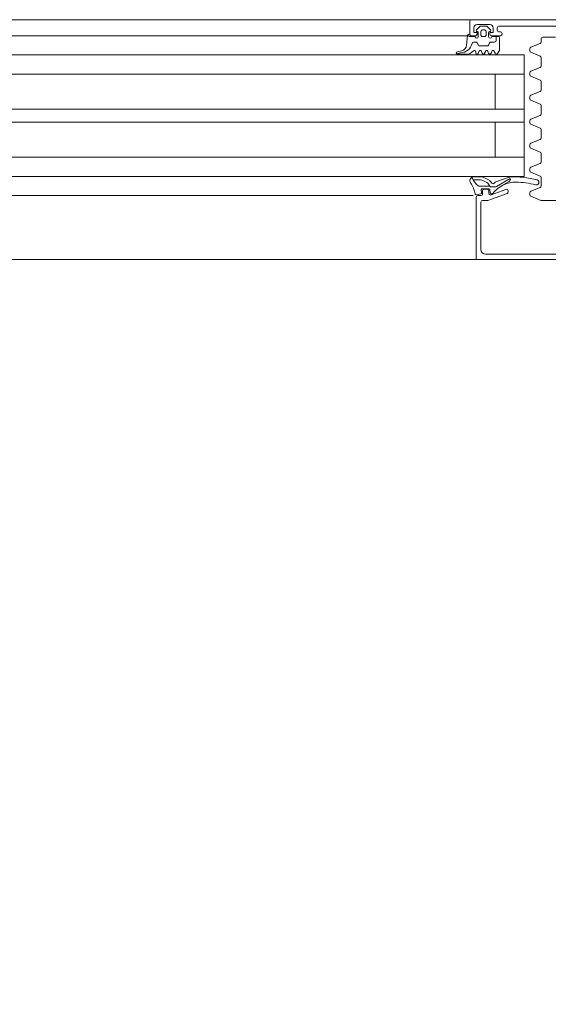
# Model space of a CAD drawing. Header units: centimetres. Extents: x -2424 to 2319, y 5 to 3760.
# Tile 41 of 117: x 461 to 477, y 1091 to 1122. Entities that reach past the tile are written whole.
import ezdxf

# ---------------------------------------------------------------- set-up
doc = ezdxf.new("R2010")
doc.units = ezdxf.units.CM
doc.linetypes.add('Dash', pattern=[60, 30, -30])
for name, color, linetype, lineweight in [('A-DETL-GENF', 92, 'Continuous', 9), ('A-DOOR', 31, 'Continuous', 13), ('A-DOOR-HDLN', 31, 'Continuous', 13)]:
    doc.layers.add(name, color=color, linetype=linetype, lineweight=lineweight)

msp = doc.modelspace()

# ---------------------------------------------------------------- linework, layer by layer
at = {"layer": 'A-DETL-GENF', "color": 251, "lineweight": 9}
for p, q in [((490.477, 1121.726), (337.277, 1121.726)), ((470.377, 1121.226), (447.527, 1121.226)), ((470.377, 1120.626), (447.527, 1120.626)), ((470.377, 1120.026), (447.527, 1120.026)), ((470.377, 1118.926), (447.527, 1118.926)), ((470.377, 1118.526), (447.527, 1118.526)), ((470.377, 1117.426), (447.527, 1117.426)), ((470.377, 1116.826), (447.527, 1116.826)), ((447.527, 1116.226), (474.89, 1116.226)), ((336.377, 1114.226), (491.377, 1114.226))]:
    msp.add_line(p, q, dxfattribs=at)
at = {"layer": 'A-DOOR', "color": 251, "lineweight": 9}
for p, q in [((474.827, 1121.726), (469.626, 1121.726)), ((474.777, 1121.276), (474.777, 1121.676)), ((474.827, 1121.726), (483.427, 1121.726)), ((474.986, 1121.407), (475.09, 1121.511)), ((475.407, 1121.576), (475.007, 1121.576)), ((475.125, 1121.526), (475.289, 1121.526)), ((475.324, 1121.511), (475.428, 1121.407)), ((475.637, 1121.476), (475.637, 1121.396)), ((477.687, 1121.526), (475.687, 1121.526)), ((474.705, 1121.226), (469.626, 1121.226)), ((474.68, 1120.928), (474.707, 1121.236)), ((474.957, 1121.226), (474.827, 1121.226)), ((475.017, 1121.356), (475.007, 1121.356)), ((475.047, 1121.196), (475.047, 1121.326)), ((475.127, 1121.356), (475.127, 1121.246)), ((475.237, 1121.406), (475.177, 1121.406)), ((475.177, 1121.196), (475.237, 1121.196)), ((475.287, 1121.246), (475.287, 1121.356)), ((475.367, 1121.326), (475.367, 1121.196)), ((475.407, 1121.356), (475.397, 1121.356)), ((475.737, 1121.226), (475.457, 1121.226)), ((475.467, 1121.196), (475.677, 1121.196)), ((475.605, 1121.196), (475.605, 1121.076)), ((475.687, 1121.346), (475.737, 1121.346)), ((475.787, 1121.296), (475.787, 1121.276)), ((477.057, 1121.176), (477.457, 1121.176)), ((474.966, 1121.026), (474.901, 1121.026)), ((475.05, 1120.931), (475.009, 1121.001)), ((475.317, 1120.906), (475.093, 1120.906)), ((475.4, 1121.001), (475.36, 1120.931)), ((475.555, 1121.026), (475.444, 1121.026)), ((476.688, 1120.863), (476.976, 1120.983)), ((477.007, 1121.029), (477.007, 1121.126)), ((474.403, 1120.668), (474.376, 1120.654)), ((474.393, 1120.725), (474.519, 1120.749)), ((474.668, 1120.646), (474.4, 1120.646)), ((474.967, 1120.686), (474.967, 1120.726)), ((475.068, 1120.736), (475.045, 1120.675)), ((475.168, 1120.675), (475.145, 1120.736)), ((475.268, 1120.736), (475.245, 1120.675)), ((475.368, 1120.675), (475.345, 1120.736)), ((475.468, 1120.736), (475.445, 1120.675)), ((475.568, 1120.675), (475.545, 1120.736)), ((476.657, 1120.823), (476.657, 1120.748)), ((476.976, 1120.588), (476.688, 1120.708)), ((477.007, 1120.279), (477.007, 1120.542)), ((476.688, 1120.113), (476.976, 1120.233)), ((469.627, 1120.026), (476.477, 1120.026)), ((476.657, 1120.073), (476.657, 1119.998)), ((476.976, 1119.838), (476.688, 1119.958)), ((477.007, 1119.529), (477.007, 1119.792)), ((476.657, 1119.323), (476.657, 1119.248)), ((476.688, 1119.363), (476.976, 1119.483)), ((476.976, 1119.088), (476.688, 1119.208)), ((477.007, 1118.779), (477.007, 1119.042)), ((476.688, 1118.613), (476.976, 1118.733)), ((476.657, 1118.573), (476.657, 1118.498)), ((476.976, 1118.338), (476.688, 1118.458)), ((477.007, 1118.029), (477.007, 1118.292)), ((476.657, 1117.823), (476.657, 1117.748)), ((476.688, 1117.863), (476.976, 1117.983)), ((476.976, 1117.588), (476.688, 1117.708)), ((477.007, 1117.279), (477.007, 1117.542)), ((475.022, 1117.426), (469.626, 1117.426)), ((469.627, 1117.426), (476.477, 1117.426)), ((476.688, 1117.113), (476.976, 1117.233)), ((476.657, 1117.073), (476.657, 1116.998)), ((476.976, 1116.838), (476.688, 1116.958)), ((474.917, 1116.665), (474.843, 1116.794)), ((474.887, 1116.717), (475.111, 1116.717)), ((474.899, 1116.81), (475.163, 1116.81)), ((475.192, 1116.697), (475.31, 1116.633)), ((475.221, 1116.796), (475.388, 1116.705)), ((475.427, 1116.671), (475.467, 1116.616)), ((475.597, 1116.662), (476.01, 1116.805)), ((475.615, 1116.511), (476.044, 1116.762)), ((476.012, 1116.672), (475.774, 1116.528)), ((477.007, 1116.529), (477.007, 1116.792)), ((475.123, 1116.283), (474.984, 1116.256)), ((475.027, 1116.226), (475.127, 1116.226)), ((475.136, 1116.407), (475.147, 1116.317)), ((475.376, 1116.441), (475.165, 1116.441)), ((475.177, 1116.276), (475.177, 1116.376)), ((475.227, 1116.426), (475.327, 1116.426)), ((475.944, 1116.297), (475.345, 1116.079)), ((475.377, 1116.376), (475.377, 1116.3)), ((475.419, 1116.312), (475.406, 1116.414)), ((475.444, 1116.253), (475.91, 1116.423)), ((475.475, 1116.286), (475.448, 1116.286)), ((475.466, 1116.497), (475.564, 1116.497)), ((475.977, 1116.376), (475.977, 1116.344)), ((476.657, 1116.323), (476.657, 1116.248)), ((476.688, 1116.363), (476.976, 1116.483)), ((475.127, 1116.026), (475.127, 1114.546)), ((475.328, 1116.076), (475.177, 1116.076)), ((476.998, 1116.079), (476.688, 1116.208)), ((477.897, 1116.076), (477.017, 1116.076)), ((475.277, 1114.396), (477.587, 1114.396)), ((475.127, 1114.226), (469.626, 1114.226))]:
    msp.add_line(p, q, dxfattribs=at)
at = {"layer": 'A-DOOR', "color": 251, "lineweight": 9, "flags": 128}
for points in [[(474.907, 1121.476), (474.907, 1121.326), (475.007, 1121.326), (475.007, 1121.276)], [(475.407, 1121.276), (475.407, 1121.326), (475.507, 1121.326), (475.507, 1121.476)], [(474.747, 1121.276), (474.747, 1121.196), (474.947, 1121.196)], [(475.707, 1121.166), (475.707, 1120.766), (475.641, 1120.666)], [(469.627, 1116.826), (476.477, 1116.826), (476.477, 1120.626), (469.627, 1120.626)], [(475.577, 1120.026), (475.577, 1118.926), (476.477, 1118.926), (469.627, 1118.926)], [(475.577, 1117.426), (475.577, 1118.526), (476.477, 1118.526), (469.627, 1118.526)], [(475.366, 1116.584), (475.404, 1116.522), (475.068, 1116.522)], [(477.827, 1114.346), (477.927, 1114.346), (477.927, 1114.226), (474.977, 1114.226), (474.977, 1116.176)]]:
    msp.add_lwpolyline(points, dxfattribs=at)
at = {"layer": 'A-DOOR', "color": 251, "lineweight": 9}
for centre, radius, start, end in [((474.827, 1121.676), 0.05, 90, 180), ((475.007, 1121.476), 0.1, 90, 180), ((475.125, 1121.476), 0.05, 90, 135.0202), ((475.289, 1121.476), 0.05, 44.9723, 90), ((475.407, 1121.476), 0.1, 0, 90), ((475.687, 1121.476), 0.05, 90, 180), ((474.747, 1121.236), 0.04, 90.0001, 179.9994), ((474.827, 1121.276), 0.05, 180, 270), ((474.997, 1121.196), 0.05, 180, 0), ((474.957, 1121.276), 0.05, 270, 0), ((475.007, 1121.386), 0.03, 135.0034, 269.9945), ((475.017, 1121.326), 0.03, 0, 90), ((475.177, 1121.356), 0.05, 89.9979, 180.0021), ((475.177, 1121.246), 0.05, 179.9989, 270.0011), ((475.237, 1121.356), 0.05, 359.9979, 90.0021), ((475.237, 1121.246), 0.05, 269.9989, 0.0011), ((475.397, 1121.326), 0.03, 90, 180), ((475.417, 1121.196), 0.05, 179.9994, 359.9994), ((475.407, 1121.386), 0.03, 269.9999, 45.0019), ((475.457, 1121.276), 0.05, 180, 270), ((475.687, 1121.396), 0.05, 180, 270), ((475.677, 1121.166), 0.03, 0, 90), ((475.737, 1121.296), 0.05, 0, 90), ((475.737, 1121.276), 0.05, 270, 0), ((477.057, 1121.126), 0.05, 90, 180), ((474.48, 1121.07), 0.381, 271.8995, 347.3401), ((474.481, 1120.946), 0.2, 281.0025, 354.9918), ((474.901, 1120.976), 0.05, 90, 167.8734), ((474.966, 1120.976), 0.05, 30, 90), ((475.093, 1120.956), 0.05, 210, 270), ((475.317, 1120.956), 0.05, 270, 330), ((475.444, 1120.976), 0.05, 90, 150), ((475.555, 1121.076), 0.05, 270, 0), ((476.707, 1120.817), 0.05, 112.5, 172.8548), ((476.957, 1121.029), 0.05, 292.5, 0), ((474.4, 1120.686), 0.04, 101.0106, 270.0809), ((474.526, 1120.348), 0.343, 95.6011, 111.0537), ((474.668, 1120.946), 0.3, 269.9987, 319.6802), ((474.927, 1120.726), 0.04, 360, 139.6792), ((475.007, 1120.686), 0.04, 179.9998, 345.0003), ((475.107, 1120.726), 0.04, 15.0002, 164.9998), ((475.207, 1120.686), 0.04, 194.9996, 345.0004), ((475.307, 1120.726), 0.04, 15.0002, 164.9998), ((475.407, 1120.686), 0.04, 194.9996, 345.0004), ((475.507, 1120.726), 0.04, 15.0002, 164.9998), ((475.607, 1120.686), 0.04, 194.9995, 330.0003), ((476.707, 1120.754), 0.05, 187.1452, 247.5), ((476.957, 1120.542), 0.05, 0, 67.5), ((476.957, 1120.279), 0.05, 292.5, 0), ((476.707, 1120.067), 0.05, 112.5, 172.8548), ((476.707, 1120.004), 0.05, 187.1452, 247.5), ((476.957, 1119.792), 0.05, 0, 67.5), ((476.707, 1119.317), 0.05, 112.5, 172.8548), ((476.957, 1119.529), 0.05, 292.5, 0), ((476.707, 1119.254), 0.05, 187.1452, 247.5), ((476.957, 1119.042), 0.05, 0, 67.5), ((476.957, 1118.779), 0.05, 292.5, 0), ((476.707, 1118.567), 0.05, 112.5, 172.8548), ((476.707, 1118.504), 0.05, 187.1452, 247.5), ((476.957, 1118.292), 0.05, 0, 67.5), ((476.707, 1117.817), 0.05, 112.5, 172.8548), ((476.957, 1118.029), 0.05, 292.5, 0), ((476.707, 1117.754), 0.05, 187.1452, 247.5), ((476.957, 1117.542), 0.05, 0, 67.5), ((476.957, 1117.279), 0.05, 292.5, 0), ((476.707, 1117.067), 0.05, 112.5, 172.8548), ((476.707, 1117.004), 0.05, 187.1452, 247.5), ((476.957, 1116.792), 0.05, 0, 67.5), ((474.903, 1116.691), 0.12, 91.9923, 214.051), ((474.017, 1116.091), 0.95, 11.4268, 34.051), ((474.952, 1116.684), 0.04, 209.6254, 225.0361), ((473.639, 1115.428), 1.777, 39.1355, 43.7266), ((475.068, 1116.582), 0.06, 213.3021, 270), ((475.111, 1116.548), 0.17, 61.4634, 90.0728), ((475.163, 1116.69), 0.12, 61.3666, 90.0039), ((475.229, 1116.483), 0.17, 36.4634, 61.4634), ((475.33, 1116.599), 0.12, 36.3666, 61.3666), ((475.461, 1116.573), 0.0764, 209.9329, 274.2645), ((475.507, 1116.646), 0.05, 216.3666, 333.0444), ((476.368, 1115.544), 1.15, 117.1697, 139.1518), ((475.623, 1116.587), 0.08, 109.0101, 153.0444), ((476.198, 1115.85), 0.8, 88.4714, 116.3861), ((476.036, 1116.729), 0.08, 92.1106, 109.0101), ((475.974, 1116.737), 0.075, 301.1063, 20.0149), ((476.144, 1113.817), 2.994, 75.7723, 92.1183), ((476.144, 1113.817), 2.834, 75.7856, 88.4777), ((476.861, 1116.641), 0.08, 254.699, 76.5296), ((476.957, 1116.529), 0.05, 292.5, 0), ((474.977, 1116.286), 0.03, 191.4268, 282.3565), ((475.027, 1116.176), 0.05, 90, 180), ((475.117, 1116.313), 0.03, 280.9941, 8.118), ((475.127, 1116.276), 0.05, 270, 0), ((475.165, 1116.411), 0.03, 90, 187.2077), ((475.227, 1116.376), 0.05, 90, 180), ((475.327, 1116.376), 0.05, 0, 90), ((475.376, 1116.411), 0.03, 7.0564, 90), ((475.427, 1116.3), 0.05, 180, 290), ((475.448, 1116.316), 0.03, 187.0564, 270), ((475.475, 1116.316), 0.03, 270, 319.1518), ((475.564, 1116.597), 0.1, 270, 300.3836), ((475.927, 1116.376), 0.05, 0, 110), ((475.927, 1116.344), 0.05, 290, 0), ((476.707, 1116.317), 0.05, 112.5, 172.8548), ((476.707, 1116.254), 0.05, 187.1452, 247.5), ((475.177, 1116.026), 0.05, 90, 180), ((475.328, 1116.126), 0.05, 270, 290), ((477.017, 1116.126), 0.05, 247.5, 270), ((475.277, 1114.546), 0.15, 180, 270)]:
    msp.add_arc(centre, radius, start, end, dxfattribs=at)
at = {"layer": 'A-DOOR-HDLN', "color": 251, "linetype": 'Dash', "lineweight": 9}
msp.add_arc((488.177, 1113.226), 54.65, 180, 270, dxfattribs=at)

doc.saveas('drawing.dxf')
